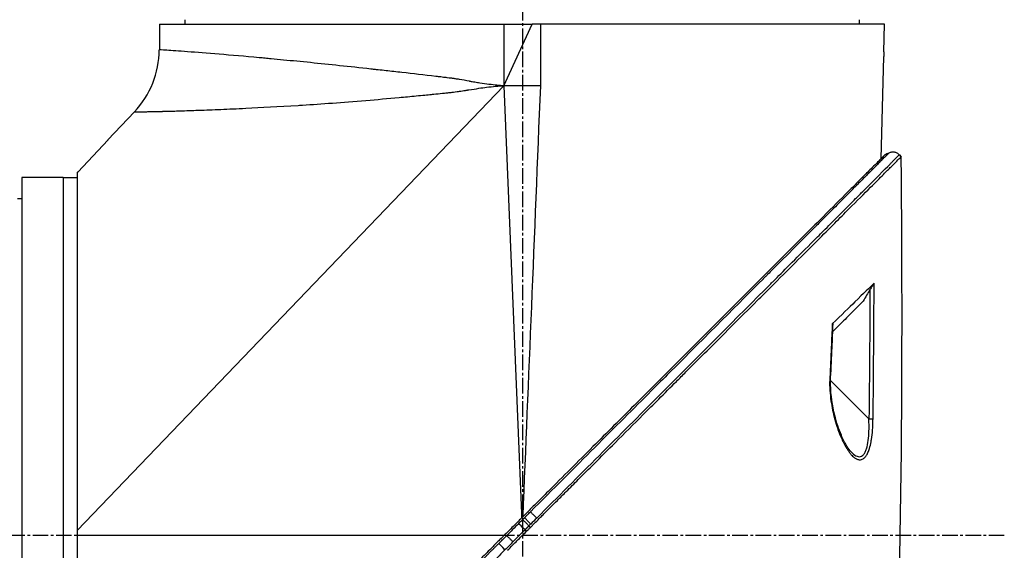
# Model space of a CAD drawing. Header units: millimetres. Extents: x 0 to 4378, y 0 to 2397.
# Tile 112 of 256: x 298 to 405, y 1757 to 1815. Entities that reach past the tile are written whole.
import ezdxf

# ---------------------------------------------------------------- set-up
doc = ezdxf.new("R2010")
doc.units = ezdxf.units.MM
doc.header["$LTSCALE"] = 0.2
doc.linetypes.add('CENTER2', pattern=[1.125, 0.75, -0.125, 0.125, -0.125])
doc.layers.add('02_Center Line', color=1, linetype='CENTER2')

# ---------------------------------------------------------------- blocks, each defined once
blk = doc.blocks.new('A$Ca70e54de')
for p, q in [((71.18, 1314.2), (71.16, 1311.42)), ((71.18, 1314.2), (108.7, 1314.2)), ((73.99, 1314.2), (73.98, 1314.7)), ((108.7, 1314.2), (111.78, 1314.2)), ((108.7, 1314.2), (108.7, 1307.5)), ((108.7, 1307.5), (111.78, 1314.2)), ((112.7, 1314.2), (111.78, 1314.2)), ((150.15, 1314.2), (112.7, 1314.2)), ((112.7, 1307.5), (112.7, 1314.2)), ((147.41, 1314.2), (147.42, 1314.7)), ((150.07, 1311.2), (150.15, 1314.2)), ((149.77, 1299.55), (150.06, 1310.7)), ((62.2, 1259.02), (108.7, 1307.5)), ((108.7, 1307.5), (110.6, 1260.88)), ((112.7, 1307.5), (108.7, 1307.5)), ((68.44, 1304.65), (65.56, 1301.6)), ((62.27, 1298.1), (65.57, 1301.6)), ((65.56, 1301.6), (65.57, 1301.6)), ((151.97, 1299.77), (151.77, 1299.98)), ((151.77, 1299.98), (151.97, 1299.77)), ((150.18, 1299.73), (150.18, 1299.73)), ((62.2, 1298.03), (62.2, 1259.02)), ((149.73, 1297.93), (149.73, 1297.93)), ((56.2, 1297.5), (56.2, 1219.5)), ((60.7, 1297.5), (56.2, 1297.5)), ((60.7, 1297.5), (60.7, 1219.5)), ((60.7, 1297.5), (62.2, 1297.5)), ((60.7, 1297.5), (60.7, 1219.5)), ((55.7, 1295.21), (56.2, 1295.22)), ((146.99, 1283.19), (146.99, 1283.19)), ((148.45, 1271.19), (144.27, 1275.37)), ((111.34, 1274.18), (111.34, 1274.18)), ((148.89, 1270.8), (148.89, 1270.8)), ((111.14, 1269.4), (111.14, 1269.4)), ((111.05, 1267.07), (111.05, 1267.07)), ((111.07, 1267.57), (111.07, 1267.57)), ((146.54, 1267.57), (146.54, 1267.57)), ((147.55, 1266.75), (147.55, 1266.75)), ((110.6, 1260.88), (110.62, 1260.4)), ((111.15, 1258.95), (110.99, 1259.11)), ((111.42, 1259.54), (111.58, 1259.38)), ((62.2, 1259.02), (62.2, 1258.5)), ((62.2, 1258.5), (62.2, 1219.5)), ((108.72, 1258.5), (62.2, 1258.5)), ((62.2, 1258.5), (62.2, 1219.5))]:
    blk.add_line(p, q)
blk.add_arc((61.16, 1311.51), 10, 316.7002, 359.5)
at = {"extrusion": (0, 0, -1)}
for centre, major_axis, ratio, start_param, end_param in [((62.26, 1298.11), (-0.645, -0.685), 0.008693, 4.712313, 4.818503), ((62.26, 1298.11), (0.645, 0.685), 0.008695, 1.57072, 1.676912), ((-785.76, 1322.87), (-811.25, -457.18), 0.999757, 3.699285, 3.702015), ((-766.21, 1321.94), (-796.39, -443.67), 0.999758, 3.69711, 3.700721), ((143.94, 1279.01), (0.499, -0.023), 0.017622, 5.662599, 6.283185), ((143.78, 1275.72), (0.499, -0.025), 0.017552, 5.653897, 6.283186), ((111.51, 1259.64), (-58.38, -58.45), 0.000062, 4.699422, 4.710548), ((110.99, 1259.11), (-0.707, 0.707), 0.000023, 4.712389, 6.027061), ((108.82, 1256.95), (-0.707, 0.708), 0.013293, 4.712381, 6.026413)]:
    blk.add_ellipse(centre, major_axis=major_axis, ratio=ratio, start_param=start_param, end_param=end_param, dxfattribs=at)
for points, knots in [([(108.7, 1307.5), (108.23, 1307.52), (107.68, 1307.57), (106.75, 1307.69), (106.42, 1307.74), (105.89, 1307.82), (105.62, 1307.86), (105.29, 1307.92), (105.13, 1307.95), (105.04, 1307.97), (105.01, 1307.97), (104.98, 1307.98), (104.97, 1307.98), (104.53, 1308.06), (104.16, 1308.13), (103.7, 1308.21), (103.56, 1308.23), (103.37, 1308.26), (103.29, 1308.27), (103.19, 1308.29), (103.15, 1308.29), (103.13, 1308.3), (103.12, 1308.3), (103.11, 1308.3), (103.11, 1308.3), (103.03, 1308.31), (102.83, 1308.33), (102.37, 1308.39), (102.19, 1308.41), (101.87, 1308.45), (101.76, 1308.46), (101.59, 1308.48), (101.49, 1308.49), (101.38, 1308.5), (101.32, 1308.51), (101.29, 1308.51), (101.28, 1308.52), (101.27, 1308.52), (100, 1308.67), (98.77, 1308.81), (97, 1309.01), (96.42, 1309.07), (95.57, 1309.17), (95.15, 1309.21), (94.66, 1309.27), (94.42, 1309.29), (94.3, 1309.31), (94.25, 1309.31), (94.22, 1309.32), (94.2, 1309.32), (91.86, 1309.58), (89.66, 1309.81), (86.61, 1310.12), (85.63, 1310.21), (84.23, 1310.35), (83.78, 1310.39), (83.11, 1310.45), (82.78, 1310.48), (82.41, 1310.52), (82.22, 1310.54), (82.13, 1310.54), (82.09, 1310.55), (82.06, 1310.55), (82.05, 1310.55), (80.47, 1310.7), (79, 1310.82), (76.37, 1311.04), (75.21, 1311.13), (73.27, 1311.28), (72.5, 1311.33), (71.44, 1311.4), (71.16, 1311.42), (71.16, 1311.42)], [0, 0, 0, 0, 0.03125, 0.03125, 0.046875, 0.046875, 0.054688, 0.058594, 0.060547, 0.061523, 0.062012, 0.062012, 0.0625, 0.0625, 0.078125, 0.078125, 0.085938, 0.085938, 0.089844, 0.091797, 0.092773, 0.093262, 0.093506, 0.093506, 0.09375, 0.09375, 0.109375, 0.109375, 0.117188, 0.117188, 0.121094, 0.121094, 0.123047, 0.124023, 0.124512, 0.124878, 0.124878, 0.125, 0.125, 0.1875, 0.1875, 0.21875, 0.21875, 0.234375, 0.242188, 0.246094, 0.248047, 0.249023, 0.249023, 0.25, 0.25, 0.375, 0.375, 0.4375, 0.4375, 0.46875, 0.46875, 0.484375, 0.492188, 0.496094, 0.498047, 0.499023, 0.499023, 0.5, 0.5, 0.625, 0.625, 0.75, 0.75, 0.875, 0.875, 1, 1, 1, 1]), ([(150.07, 1311.2), (150.07, 1311.15), (150.07, 1311.1), (150.06, 1310.99), (150.06, 1310.94), (150.06, 1310.85), (150.06, 1310.81), (150.06, 1310.75), (150.06, 1310.72), (150.06, 1310.71), (150.06, 1310.7), (150.06, 1310.7), (150.06, 1310.7), (150.06, 1310.7), (150.06, 1310.7), (150.06, 1310.7), (150.06, 1310.7), (150.06, 1310.7)], [-0.15745551, -0.15745551, -0.15745551, -0.15745551, -0.14166117, -0.14166117, -0.12412913, -0.12412913, -0.1081014, -0.1081014, -0.0880942, -0.0880942, -0.08251292, -0.08251292, -0.08028474, -0.08028474, -0.07872837, -0.07872837, -0.07872826, -0.07872826, -0.07872826, -0.07872826]), ([(68.44, 1304.65), (68.44, 1304.65), (68.49, 1304.65), (68.62, 1304.65), (68.69, 1304.65), (68.77, 1304.66), (68.87, 1304.66), (68.92, 1304.66), (68.98, 1304.66), (69.04, 1304.66), (69.07, 1304.66), (69.1, 1304.66), (69.13, 1304.66), (69.15, 1304.66), (69.17, 1304.66), (69.19, 1304.66), (69.19, 1304.66), (69.2, 1304.66), (69.21, 1304.66), (69.22, 1304.66), (69.22, 1304.66), (69.23, 1304.66), (69.23, 1304.66), (69.23, 1304.66), (69.23, 1304.66), (69.23, 1304.66), (69.24, 1304.66), (69.24, 1304.66), (69.36, 1304.67), (69.49, 1304.67), (69.66, 1304.67), (69.74, 1304.67), (69.83, 1304.68), (69.92, 1304.68), (69.97, 1304.68), (70.02, 1304.68), (70.07, 1304.68), (70.1, 1304.68), (70.13, 1304.68), (70.15, 1304.68), (70.17, 1304.68), (70.18, 1304.68), (70.19, 1304.68), (70.2, 1304.68), (70.21, 1304.68), (70.22, 1304.68), (70.22, 1304.68), (70.23, 1304.68), (70.23, 1304.68), (70.23, 1304.68), (70.24, 1304.68), (70.24, 1304.68), (70.38, 1304.69), (70.55, 1304.69), (70.78, 1304.7), (70.89, 1304.7), (71.02, 1304.7), (71.16, 1304.71), (71.23, 1304.71), (71.3, 1304.71), (71.38, 1304.71), (71.41, 1304.71), (71.45, 1304.71), (71.49, 1304.71), (71.51, 1304.72), (71.53, 1304.72), (71.55, 1304.72), (71.57, 1304.72), (71.58, 1304.72), (71.59, 1304.72), (71.6, 1304.72), (71.61, 1304.72), (71.62, 1304.72), (71.98, 1304.73), (72.33, 1304.74), (72.63, 1304.74), (72.92, 1304.75), (73.17, 1304.76), (73.36, 1304.77), (73.36, 1304.77), (73.36, 1304.77), (73.37, 1304.77), (73.37, 1304.77), (73.39, 1304.77), (73.4, 1304.77), (73.73, 1304.78), (74.06, 1304.79), (74.4, 1304.8), (74.73, 1304.81), (75.07, 1304.82), (75.4, 1304.83), (75.42, 1304.83), (75.44, 1304.83), (75.47, 1304.83), (76.21, 1304.86), (77.01, 1304.89), (77.87, 1304.93), (78.72, 1304.96), (79.62, 1305), (80.58, 1305.05), (80.59, 1305.05), (80.59, 1305.05), (80.6, 1305.05), (82.24, 1305.13), (84.13, 1305.23), (86.3, 1305.36), (86.45, 1305.37), (86.61, 1305.38), (86.77, 1305.39), (88.81, 1305.53), (91.1, 1305.69), (93.64, 1305.9), (93.65, 1305.91), (93.66, 1305.91), (93.67, 1305.91), (94.84, 1306), (96.05, 1306.11), (97.28, 1306.22), (97.89, 1306.28), (98.52, 1306.34), (99.14, 1306.4), (99.46, 1306.43), (99.78, 1306.46), (100.09, 1306.49), (100.33, 1306.51), (100.57, 1306.54), (100.81, 1306.56), (100.89, 1306.57), (100.97, 1306.58), (101.05, 1306.58), (101.36, 1306.61), (101.68, 1306.65), (101.99, 1306.68), (102.15, 1306.69), (102.31, 1306.71), (102.47, 1306.73), (102.55, 1306.73), (102.63, 1306.74), (102.71, 1306.75), (102.75, 1306.76), (102.79, 1306.76), (102.83, 1306.76), (102.86, 1306.77), (102.9, 1306.77), (102.94, 1306.78), (102.96, 1306.78), (102.96, 1306.78), (102.96, 1306.78), (103.09, 1306.79), (103.3, 1306.82), (103.61, 1306.86), (103.77, 1306.89), (103.96, 1306.91), (104.17, 1306.95), (104.27, 1306.96), (104.38, 1306.98), (104.5, 1307), (104.56, 1307.01), (104.62, 1307.01), (104.69, 1307.02), (104.72, 1307.03), (104.75, 1307.03), (104.78, 1307.04), (104.8, 1307.04), (104.81, 1307.04), (104.83, 1307.05), (104.84, 1307.05), (104.84, 1307.05), (104.85, 1307.05), (104.86, 1307.05), (104.87, 1307.05), (104.88, 1307.05), (105.28, 1307.12), (105.64, 1307.17), (105.96, 1307.22), (106.28, 1307.27), (106.56, 1307.31), (106.8, 1307.34), (106.8, 1307.34), (106.8, 1307.34), (106.81, 1307.34), (107.15, 1307.38), (107.48, 1307.42), (107.79, 1307.44), (108.11, 1307.47), (108.41, 1307.49), (108.7, 1307.5)], [0, 0, 0, 0, 0.0625, 0.0625, 0.0625, 0.09375, 0.09375, 0.09375, 0.109375, 0.109375, 0.109375, 0.117187, 0.117187, 0.117187, 0.121094, 0.121094, 0.121094, 0.123047, 0.123047, 0.123047, 0.124023, 0.124023, 0.124023, 0.124512, 0.124512, 0.124512, 0.125, 0.125, 0.125, 0.15625, 0.15625, 0.15625, 0.171875, 0.171875, 0.171875, 0.179687, 0.179687, 0.179687, 0.183594, 0.183594, 0.183594, 0.185547, 0.185547, 0.185547, 0.186523, 0.186523, 0.186523, 0.187256, 0.187256, 0.187256, 0.1875, 0.1875, 0.1875, 0.21875, 0.21875, 0.21875, 0.234375, 0.234375, 0.234375, 0.242187, 0.242187, 0.242187, 0.246094, 0.246094, 0.246094, 0.248047, 0.248047, 0.248047, 0.249023, 0.249023, 0.249023, 0.25, 0.25, 0.25, 0.28125, 0.28125, 0.28125, 0.312012, 0.312012, 0.312012, 0.312378, 0.312378, 0.312378, 0.313476, 0.313476, 0.313476, 0.34375, 0.34375, 0.34375, 0.373047, 0.373047, 0.373047, 0.375, 0.375, 0.375, 0.4375, 0.4375, 0.4375, 0.499512, 0.499512, 0.499512, 0.5, 0.5, 0.5, 0.625, 0.625, 0.625, 0.633846, 0.633846, 0.633846, 0.749512, 0.749512, 0.749512, 0.75, 0.75, 0.75, 0.8125, 0.8125, 0.8125, 0.84375, 0.84375, 0.84375, 0.859375, 0.859375, 0.859375, 0.871094, 0.871094, 0.871094, 0.875, 0.875, 0.875, 0.890625, 0.890625, 0.890625, 0.898438, 0.898438, 0.898438, 0.902344, 0.902344, 0.902344, 0.904297, 0.904297, 0.904297, 0.906128, 0.906128, 0.906128, 0.907048, 0.907048, 0.907048, 0.921875, 0.921875, 0.921875, 0.929688, 0.929688, 0.929688, 0.933594, 0.933594, 0.933594, 0.935547, 0.935547, 0.935547, 0.936523, 0.936523, 0.936523, 0.937012, 0.937012, 0.937012, 0.937256, 0.937256, 0.937256, 0.9375, 0.9375, 0.9375, 0.953125, 0.953125, 0.953125, 0.968506, 0.968506, 0.968506, 0.96875, 0.96875, 0.96875, 0.984375, 0.984375, 0.984375, 1, 1, 1, 1]), ([(150.18, 1299.96), (150.18, 1299.96), (150.15, 1299.93), (150.03, 1299.81), (149.95, 1299.73), (149.59, 1299.37), (149.25, 1299.03), (148.5, 1298.28), (148.15, 1297.93), (147.55, 1297.33), (147.32, 1297.1), (146.8, 1296.58), (146.5, 1296.28), (145.37, 1295.15), (144.45, 1294.23), (142.88, 1292.66), (142.28, 1292.06), (138.17, 1287.95), (133.78, 1283.56), (128.15, 1277.93), (127.55, 1277.33), (125.6, 1275.38), (124.25, 1274.03), (121.4, 1271.18), (119.9, 1269.68), (116.77, 1266.55), (115.14, 1264.92), (113.08, 1262.86), (112.66, 1262.44), (111.93, 1261.71), (111.63, 1261.41), (111.12, 1260.9), (110.87, 1260.65), (110.52, 1260.3), (110.5, 1260.28), (110.08, 1259.86), (109.89, 1259.67), (109.52, 1259.3), (109.34, 1259.12), (109.01, 1258.79), (108.88, 1258.66), (108.64, 1258.42), (108.55, 1258.33), (108.35, 1258.13), (108.25, 1258.03), (107.86, 1257.64), (107.57, 1257.35), (106.89, 1256.67), (106.48, 1256.26), (104.42, 1254.2), (102.79, 1252.57), (99.65, 1249.43), (98.15, 1247.93), (93.92, 1243.7), (91.23, 1241.01), (88.09, 1237.87), (87.54, 1237.32), (85.95, 1235.73), (84.92, 1234.7), (82.06, 1231.84), (80.28, 1230.06), (77.96, 1227.74), (77.31, 1227.09), (76.14, 1225.92), (75.61, 1225.39), (74.66, 1224.44), (74.24, 1224.02), (73.13, 1222.91), (72.49, 1222.27), (71.5, 1221.28), (71.12, 1220.9), (70.66, 1220.44), (70.54, 1220.32), (70.24, 1220.02), (70.07, 1219.84), (69.69, 1219.47), (69.52, 1219.3), (69.35, 1219.13), (69.31, 1219.09), (69.27, 1219.05), (69.26, 1219.04), (69.25, 1219.02), (69.24, 1219.02), (69.24, 1219.02), (69.24, 1219.02), (69.24, 1219.02), (69.24, 1219.02), (69.24, 1219.02), (69.24, 1219.02), (69.24, 1219.02)], [0, 0, 0, 0, 0.264332, 0.264332, 0.528758, 0.528758, 1.056139, 1.056139, 1.406505, 1.406505, 1.606603, 1.606603, 1.835356, 1.835356, 2.445847, 2.445847, 2.794554, 2.794554, 4.769924, 4.769924, 5.00797, 5.00797, 5.526041, 5.526041, 6.089229, 6.089229, 6.695329, 6.695329, 6.850985, 6.850985, 6.965758, 6.965758, 7.072004, 7.072004, 7.117238, 7.117238, 7.152898, 7.152898, 7.188974, 7.188974, 7.2161, 7.2161, 7.234487, 7.234487, 7.254339, 7.254339, 7.310164, 7.310164, 7.395171, 7.395171, 7.733586, 7.733586, 8.048233, 8.048233, 8.627304, 8.627304, 8.751092, 8.751092, 8.989797, 8.989797, 9.432477, 9.432477, 9.613385, 9.613385, 9.771568, 9.771568, 9.909899, 9.909899, 10.152258, 10.152258, 10.334616, 10.334616, 10.403043, 10.403043, 10.523121, 10.523121, 10.703617, 10.703617, 10.793786, 10.793786, 10.838901, 10.838901, 10.861447, 10.861447, 10.872715, 10.872715, 10.878346, 10.878346, 10.883825, 10.883825, 10.883825, 10.883825]), ([(150.63, 1300.17), (150.63, 1300.17), (150.56, 1300.11), (150.4, 1299.95), (150.4, 1299.94), (150.39, 1299.94), (150.39, 1299.93), (150.3, 1299.85), (150.19, 1299.74), (150.05, 1299.6), (149.99, 1299.53), (149.91, 1299.46), (149.83, 1299.37), (149.79, 1299.33), (149.74, 1299.29), (149.7, 1299.24), (149.68, 1299.22), (149.66, 1299.2), (149.63, 1299.18), (149.63, 1299.18), (149.63, 1299.18), (149.63, 1299.17), (149.61, 1299.15), (149.57, 1299.12), (149.56, 1299.1), (149.34, 1298.88), (149.03, 1298.57), (148.56, 1298.1), (148.32, 1297.86), (148.04, 1297.58), (147.72, 1297.26), (147.56, 1297.09), (147.38, 1296.92), (147.19, 1296.73), (147.1, 1296.64), (147, 1296.54), (146.9, 1296.44), (146.85, 1296.39), (146.8, 1296.34), (146.75, 1296.29), (146.73, 1296.26), (146.71, 1296.24), (146.69, 1296.22), (146.68, 1296.22), (146.68, 1296.21), (146.67, 1296.21), (146.64, 1296.18), (146.6, 1296.13), (146.59, 1296.13), (146.45, 1295.98), (146.07, 1295.6), (145.38, 1294.91), (145.03, 1294.56), (144.6, 1294.13), (144.08, 1293.61), (143.82, 1293.35), (143.54, 1293.07), (143.23, 1292.76), (143.07, 1292.6), (142.91, 1292.44), (142.75, 1292.27), (142.66, 1292.19), (142.58, 1292.1), (142.49, 1292.02), (142.45, 1291.97), (142.4, 1291.93), (142.36, 1291.88), (142.34, 1291.87), (142.32, 1291.85), (142.31, 1291.83), (142.3, 1291.83), (142.3, 1291.82), (142.29, 1291.82), (142.26, 1291.79), (142.23, 1291.75), (142.22, 1291.75), (141.53, 1291.06), (140.18, 1289.7), (137.94, 1287.46), (137.78, 1287.29), (137.61, 1287.13), (137.44, 1286.96), (137.36, 1286.87), (137.27, 1286.79), (137.18, 1286.7), (137.14, 1286.66), (137.1, 1286.61), (137.05, 1286.57), (137.03, 1286.55), (137.01, 1286.52), (136.98, 1286.5), (136.95, 1286.47), (136.93, 1286.45), (136.92, 1286.44), (134.34, 1283.85), (130.97, 1280.47), (126.73, 1276.24), (126.09, 1275.59), (125.43, 1274.93), (124.75, 1274.25), (120.94, 1270.44), (116.52, 1266.02), (111.58, 1261.07)], [0, 0, 0, 0, 0.06075, 0.06075, 0.06075, 0.0625, 0.0625, 0.0625, 0.09375, 0.09375, 0.09375, 0.109375, 0.109375, 0.109375, 0.117188, 0.117188, 0.117188, 0.120939, 0.120939, 0.120939, 0.121094, 0.121094, 0.121094, 0.125, 0.125, 0.125, 0.1875, 0.1875, 0.1875, 0.21875, 0.21875, 0.21875, 0.234375, 0.234375, 0.234375, 0.242188, 0.242188, 0.242188, 0.246094, 0.246094, 0.246094, 0.247666, 0.247666, 0.247666, 0.248047, 0.248047, 0.248047, 0.25, 0.25, 0.25, 0.3125, 0.3125, 0.3125, 0.34375, 0.34375, 0.34375, 0.359375, 0.359375, 0.359375, 0.367187, 0.367187, 0.367187, 0.371094, 0.371094, 0.371094, 0.373047, 0.373047, 0.373047, 0.373765, 0.373765, 0.373765, 0.374023, 0.374023, 0.374023, 0.37516, 0.37516, 0.37516, 0.484375, 0.484375, 0.484375, 0.492187, 0.492187, 0.492187, 0.496094, 0.496094, 0.496094, 0.498047, 0.498047, 0.498047, 0.498931, 0.498931, 0.498931, 0.5, 0.5, 0.5, 0.75, 0.75, 0.75, 0.788006, 0.788006, 0.788006, 1, 1, 1, 1]), ([(112.27, 1260.39), (116.86, 1264.99), (121.34, 1269.47), (125.56, 1273.7), (129.95, 1278.1), (134.09, 1282.24), (137.76, 1285.92), (137.81, 1285.98), (137.89, 1286.05), (137.92, 1286.09), (137.97, 1286.13), (138, 1286.17), (138.04, 1286.2), (139.06, 1287.23), (140.47, 1288.64), (142.13, 1290.3), (142.51, 1290.69), (142.91, 1291.09), (143.32, 1291.5), (143.82, 1292), (144.34, 1292.52), (144.86, 1293.05), (145.34, 1293.52), (145.82, 1294), (146.29, 1294.48), (146.53, 1294.72), (146.77, 1294.96), (147, 1295.2), (147.12, 1295.31), (147.24, 1295.43), (147.36, 1295.55), (147.47, 1295.67), (147.6, 1295.79), (147.7, 1295.9), (147.72, 1295.92), (147.74, 1295.93), (147.76, 1295.95), (149.18, 1297.38), (150.14, 1298.35), (150.75, 1298.96), (150.84, 1299.05), (150.92, 1299.13), (150.99, 1299.2), (151.24, 1299.45), (151.41, 1299.63), (151.53, 1299.75), (151.71, 1299.92), (151.75, 1299.97), (151.76, 1299.98)], [0, 0, 0, 0, 0.243156, 0.243156, 0.243156, 0.496094, 0.496094, 0.496094, 0.49988, 0.49988, 0.49988, 0.504451, 0.504451, 0.504451, 0.625, 0.625, 0.625, 0.652935, 0.652935, 0.652935, 0.6875, 0.6875, 0.6875, 0.71875, 0.71875, 0.71875, 0.734375, 0.734375, 0.734375, 0.742187, 0.742187, 0.742187, 0.75, 0.75, 0.75, 0.751384, 0.751384, 0.751384, 0.859711, 0.859711, 0.859711, 0.875, 0.875, 0.875, 0.92633, 0.92633, 0.92633, 1, 1, 1, 1]), ([(151.76, 1299.98), (151.73, 1300.01), (151.69, 1300.04), (151.65, 1300.07), (151.61, 1300.1), (151.57, 1300.13), (151.52, 1300.15), (151.48, 1300.18), (151.43, 1300.2), (151.38, 1300.22), (151.33, 1300.23), (151.28, 1300.25), (151.23, 1300.26), (151.18, 1300.27), (151.12, 1300.27), (151.07, 1300.27), (151.02, 1300.27), (150.97, 1300.27), (150.91, 1300.26), (150.86, 1300.25), (150.81, 1300.24), (150.77, 1300.23), (150.72, 1300.21), (150.67, 1300.19), (150.63, 1300.17)], [0.00001, 0.00001, 0.00001, 0.00001, 0.125, 0.125, 0.125, 0.25, 0.25, 0.25, 0.375, 0.375, 0.375, 0.5, 0.5, 0.5, 0.625, 0.625, 0.625, 0.75, 0.75, 0.75, 0.875, 0.875, 0.875, 1, 1, 1, 1]), ([(111.58, 1259.38), (111.63, 1259.43), (111.67, 1259.47), (111.77, 1259.57), (111.81, 1259.61), (111.95, 1259.75), (112.04, 1259.84), (112.32, 1260.11), (112.5, 1260.3), (112.8, 1260.6), (112.93, 1260.72), (113.54, 1261.34), (114.02, 1261.82), (114.84, 1262.64), (115.16, 1262.96), (115.92, 1263.72), (116.35, 1264.15), (117.36, 1265.16), (117.94, 1265.74), (119.28, 1267.08), (120.04, 1267.84), (121.82, 1269.62), (122.83, 1270.63), (124.41, 1272.21), (124.98, 1272.78), (126.2, 1274), (126.85, 1274.65), (127.83, 1275.63), (128.18, 1275.97), (129.29, 1277.09), (130.07, 1277.87), (131.71, 1279.5), (132.57, 1280.37), (134.39, 1282.19), (135.35, 1283.15), (136.79, 1284.59), (137.28, 1285.08), (138.69, 1286.49), (139.59, 1287.38), (141.27, 1289.07), (142.05, 1289.85), (143.48, 1291.28), (144.12, 1291.92), (145.27, 1293.07), (145.79, 1293.59), (147.14, 1294.94), (147.93, 1295.73), (149.16, 1296.96), (149.63, 1297.43), (150.36, 1298.16), (150.63, 1298.43), (151.05, 1298.85), (151.21, 1299.01), (151.55, 1299.35), (151.71, 1299.51), (151.87, 1299.67), (151.91, 1299.71), (151.95, 1299.75), (151.96, 1299.76), (151.97, 1299.77), (151.97, 1299.77), (151.97, 1299.77), (151.97, 1299.77), (151.97, 1299.77), (151.97, 1299.77), (151.97, 1299.77), (151.97, 1299.77), (151.97, 1299.77)], [-7.729592, -7.729592, -7.729592, -7.729592, -7.71044, -7.71044, -7.69072, -7.69072, -7.65201, -7.65201, -7.574312, -7.574312, -7.522506, -7.522506, -7.315221, -7.315221, -7.177151, -7.177151, -6.993063, -6.993063, -6.7477, -6.7477, -6.420577, -6.420577, -5.984557, -5.984557, -5.735856, -5.735856, -5.451942, -5.451942, -5.300422, -5.300422, -4.9539, -4.9539, -4.557704, -4.557704, -4.105179, -4.105179, -3.863816, -3.863816, -3.40942, -3.40942, -2.98401, -2.98401, -2.611687, -2.611687, -2.28576, -2.28576, -1.715015, -1.715015, -1.28633, -1.28633, -0.964845, -0.964845, -0.723574, -0.723574, -0.36177, -0.36177, -0.180858, -0.180858, -0.090444, -0.090444, -0.045229, -0.045229, -0.022617, -0.022617, -0.011309, -0.011309, -0.000001, -0.000001, -0.000001, -0.000001]), ([(149.01, 1285.98), (148.55, 1285.54), (147.86, 1284.86), (146.31, 1283.35), (145.47, 1282.54), (144.46, 1281.54)], [0.0000029, 0.0000029, 0.0000029, 0.0000029, 0.3832328, 0.3832328, 0.6375563, 0.6375563, 0.6375563, 0.6375563]), ([(149.01, 1285.98), (149, 1285.97), (148.99, 1285.95), (148.96, 1285.91), (148.94, 1285.89), (148.89, 1285.81), (148.84, 1285.75), (148.72, 1285.56), (148.64, 1285.42), (148.56, 1285.29)], [0, 0, 0, 0, 0.00895126, 0.00895126, 0.01944765, 0.01944765, 0.04220813, 0.04220813, 0.0762287, 0.0762287, 0.0762287, 0.0762287]), ([(148.56, 1285.29), (148.44, 1285.08), (148.32, 1284.87), (148.08, 1284.46), (147.96, 1284.25), (147.84, 1284.04)], [-0.1435857, -0.1435857, -0.1435857, -0.1435857, -0.0718018, -0.0718018, -0.0000074, -0.0000074, -0.0000074, -0.0000074]), ([(147.84, 1284.04), (147.53, 1283.74), (147.22, 1283.43), (146.89, 1283.09), (146.51, 1282.71), (146.11, 1282.31), (145.69, 1281.89), (145.68, 1281.88), (145.67, 1281.87), (145.66, 1281.86), (145.29, 1281.49), (144.91, 1281.11), (144.52, 1280.72)], [0.0000092, 0.0000092, 0.0000092, 0.0000092, 0.2496691, 0.2496691, 0.2496691, 0.5366951, 0.5366951, 0.5366951, 0.5448948, 0.5448948, 0.5448948, 0.7978621, 0.7978621, 0.7978621, 0.7978621]), ([(144.55, 1281.55), (144.55, 1281.56), (144.55, 1281.57), (144.54, 1281.58), (144.53, 1281.58), (144.51, 1281.58), (144.5, 1281.57), (144.49, 1281.56), (144.47, 1281.55), (144.46, 1281.54)], [0.12759185, 0.12759185, 0.12759185, 0.12759185, 0.14159583, 0.14159583, 0.15768994, 0.15768994, 0.1672569, 0.1672569, 0.17680899, 0.17680899, 0.17680899, 0.17680899]), ([(144.19, 1275.71), (144.17, 1275.34), (144.17, 1274.96), (144.18, 1274.58), (144.2, 1274.2), (144.24, 1273.82), (144.28, 1273.47), (144.28, 1273.46), (144.28, 1273.45), (144.28, 1273.43), (144.33, 1273.09), (144.38, 1272.74), (144.45, 1272.4), (144.51, 1272.06), (144.58, 1271.74), (144.66, 1271.43), (144.67, 1271.41), (144.67, 1271.39), (144.68, 1271.37), (144.77, 1271.03), (144.86, 1270.7), (144.96, 1270.39), (145.04, 1270.15), (145.12, 1269.92), (145.21, 1269.69), (145.24, 1269.61), (145.27, 1269.53), (145.3, 1269.46), (145.38, 1269.26), (145.47, 1269.06), (145.55, 1268.88), (145.67, 1268.64), (145.77, 1268.43), (145.91, 1268.2), (145.98, 1268.07), (146.05, 1267.96), (146.12, 1267.85), (146.18, 1267.76), (146.24, 1267.67), (146.31, 1267.57), (146.38, 1267.47), (146.46, 1267.38), (146.53, 1267.3), (146.56, 1267.27), (146.58, 1267.25), (146.6, 1267.23), (146.65, 1267.18), (146.7, 1267.13), (146.76, 1267.07), (146.84, 1267), (146.93, 1266.93), (147.01, 1266.88), (147.05, 1266.86), (147.08, 1266.85), (147.11, 1266.83), (147.16, 1266.81), (147.21, 1266.79), (147.26, 1266.77), (147.3, 1266.76), (147.34, 1266.76), (147.38, 1266.75), (147.48, 1266.74), (147.56, 1266.75), (147.65, 1266.77), (147.7, 1266.79), (147.76, 1266.82), (147.82, 1266.85), (147.85, 1266.87), (147.88, 1266.89), (147.91, 1266.91), (147.99, 1266.98), (148.06, 1267.06), (148.14, 1267.16), (148.21, 1267.27), (148.28, 1267.39), (148.34, 1267.52), (148.34, 1267.53), (148.34, 1267.54), (148.35, 1267.55), (148.4, 1267.67), (148.45, 1267.81), (148.5, 1267.96), (148.58, 1268.2), (148.64, 1268.47), (148.68, 1268.71), (148.7, 1268.79), (148.71, 1268.88), (148.73, 1268.97), (148.78, 1269.29), (148.82, 1269.65), (148.85, 1269.97), (148.85, 1270), (148.85, 1270.03), (148.85, 1270.06), (148.86, 1270.16), (148.87, 1270.25), (148.87, 1270.34), (148.87, 1270.43), (148.88, 1270.51), (148.88, 1270.59), (148.88, 1270.6), (148.88, 1270.61), (148.88, 1270.62), (148.89, 1270.8), (148.89, 1270.97), (148.9, 1271.19)], [0, 0, 0, 0, 0.06061, 0.06061, 0.06061, 0.122541, 0.122541, 0.122541, 0.125, 0.125, 0.125, 0.18804, 0.18804, 0.18804, 0.25, 0.25, 0.25, 0.254168, 0.254168, 0.254168, 0.323919, 0.323919, 0.323919, 0.375, 0.375, 0.375, 0.39207, 0.39207, 0.39207, 0.4375, 0.4375, 0.4375, 0.5, 0.5, 0.5, 0.533908, 0.533908, 0.533908, 0.5625, 0.5625, 0.5625, 0.59375, 0.59375, 0.59375, 0.602455, 0.602455, 0.602455, 0.625, 0.625, 0.625, 0.65625, 0.65625, 0.65625, 0.669312, 0.669312, 0.669312, 0.6875, 0.6875, 0.6875, 0.700546, 0.700546, 0.700546, 0.731289, 0.731289, 0.731289, 0.75, 0.75, 0.75, 0.759109, 0.759109, 0.759109, 0.785061, 0.785061, 0.785061, 0.81088, 0.81088, 0.81088, 0.8125, 0.8125, 0.8125, 0.835978, 0.835978, 0.835978, 0.875, 0.875, 0.875, 0.888263, 0.888263, 0.888263, 0.9375, 0.9375, 0.9375, 0.942362, 0.942362, 0.942362, 0.956225, 0.956225, 0.956225, 0.96875, 0.96875, 0.96875, 0.970886, 0.970886, 0.970886, 1, 1, 1, 1]), ([(146.54, 1267.57), (146.38, 1267.75), (146.2, 1267.98), (145.83, 1268.59), (145.63, 1268.99), (145.17, 1270.08), (144.93, 1270.81), (144.47, 1272.63), (144.29, 1273.79), (144.27, 1275.2), (144.27, 1275.45), (144.28, 1275.7)], [0, 0, 0, 0, 0.1280722, 0.1280722, 0.2960747, 0.2960747, 0.5550044, 0.5550044, 0.9049489, 0.9049489, 0.9799785, 0.9799785, 0.9799785, 0.9799785]), ([(146.54, 1267.57), (146.7, 1267.4), (146.87, 1267.27), (147.03, 1267.18), (147.12, 1267.14), (147.2, 1267.1), (147.29, 1267.09), (147.37, 1267.07), (147.45, 1267.08), (147.53, 1267.1), (147.61, 1267.12), (147.69, 1267.15), (147.76, 1267.21), (147.83, 1267.27), (147.9, 1267.34), (147.96, 1267.44), (148.02, 1267.53), (148.08, 1267.64), (148.13, 1267.76), (148.18, 1267.88), (148.22, 1268.02), (148.26, 1268.16), (148.33, 1268.45), (148.38, 1268.76), (148.41, 1269.1), (148.44, 1269.43), (148.46, 1269.78), (148.46, 1270.12), (148.46, 1270.21), (148.46, 1270.3), (148.46, 1270.39), (148.46, 1270.47), (148.46, 1270.56), (148.46, 1270.64)], [0.5829129, 0.5829129, 0.5829129, 0.5829129, 0.6456407, 0.6456407, 0.6456407, 0.6779228, 0.6779228, 0.6779228, 0.7102048, 0.7102048, 0.7102048, 0.7424869, 0.7424869, 0.7424869, 0.7747689, 0.7747689, 0.7747689, 0.8070509, 0.8070509, 0.8070509, 0.839333, 0.839333, 0.839333, 0.903897, 0.903897, 0.903897, 0.9684611, 0.9684611, 0.9684611, 0.9846021, 0.9846021, 0.9846021, 1, 1, 1, 1]), ([(110.3, 1259.79), (110.44, 1259.93), (110.58, 1260.07), (110.72, 1260.21), (110.73, 1260.22), (110.73, 1260.22), (110.74, 1260.23)], [0, 0, 0, 0, 0.96178, 0.96178, 0.96178, 1, 1, 1, 1]), ([(111.42, 1259.54), (111.39, 1259.58), (111.35, 1259.62), (111.31, 1259.65), (111.27, 1259.69), (111.24, 1259.73), (111.2, 1259.76), (111.16, 1259.8), (111.13, 1259.84), (111.09, 1259.87), (111.06, 1259.91), (111.02, 1259.94), (110.99, 1259.97), (110.96, 1260.01), (110.93, 1260.04), (110.9, 1260.06), (110.87, 1260.09), (110.85, 1260.11), (110.83, 1260.13), (110.81, 1260.16), (110.79, 1260.17), (110.77, 1260.19), (110.76, 1260.21), (110.75, 1260.22), (110.74, 1260.23)], [0, 0, 0, 0, 0.125, 0.125, 0.125, 0.25, 0.25, 0.25, 0.375, 0.375, 0.375, 0.5, 0.5, 0.5, 0.625, 0.625, 0.625, 0.75, 0.75, 0.75, 0.875, 0.875, 0.875, 1, 1, 1, 1]), ([(110.94, 1260.42), (111.01, 1260.5), (111.08, 1260.57), (111.15, 1260.64), (111.19, 1260.68), (111.22, 1260.71), (111.26, 1260.75), (111.36, 1260.85), (111.47, 1260.96), (111.58, 1261.07)], [0, 0, 0, 0, 0.33333, 0.33333, 0.33333, 0.5, 0.5, 0.5, 1, 1, 1, 1]), ([(111.62, 1259.74), (111.58, 1259.78), (111.55, 1259.81), (111.51, 1259.85), (111.47, 1259.89), (111.44, 1259.93), (111.4, 1259.96), (111.36, 1260), (111.32, 1260.04), (111.29, 1260.07), (111.25, 1260.11), (111.22, 1260.14), (111.19, 1260.17), (111.16, 1260.21), (111.13, 1260.23), (111.1, 1260.26), (111.07, 1260.29), (111.05, 1260.31), (111.03, 1260.33), (111.01, 1260.35), (110.99, 1260.37), (110.97, 1260.39), (110.96, 1260.4), (110.94, 1260.42), (110.94, 1260.42)], [0, 0, 0, 0, 0.125, 0.125, 0.125, 0.25, 0.25, 0.25, 0.375, 0.375, 0.375, 0.5, 0.5, 0.5, 0.625, 0.625, 0.625, 0.75, 0.75, 0.75, 0.875, 0.875, 0.875, 1, 1, 1, 1]), ([(111.58, 1261.07), (111.59, 1261.06), (111.6, 1261.05), (111.62, 1261.03), (111.63, 1261.02), (111.65, 1261), (111.67, 1260.98), (111.69, 1260.96), (111.72, 1260.94), (111.75, 1260.91), (111.77, 1260.88), (111.8, 1260.85), (111.84, 1260.82), (111.87, 1260.79), (111.9, 1260.76), (111.94, 1260.72), (111.97, 1260.69), (112.01, 1260.65), (112.05, 1260.61), (112.08, 1260.58), (112.12, 1260.54), (112.16, 1260.5), (112.2, 1260.46), (112.23, 1260.43), (112.27, 1260.39)], [0, 0, 0, 0, 0.125, 0.125, 0.125, 0.25, 0.25, 0.25, 0.375, 0.375, 0.375, 0.5, 0.5, 0.5, 0.625, 0.625, 0.625, 0.75, 0.75, 0.75, 0.875, 0.875, 0.875, 1, 1, 1, 1]), ([(110.3, 1259.79), (110.3, 1259.79), (110.3, 1259.78), (110.29, 1259.78), (109.86, 1259.35), (109.43, 1258.92), (109, 1258.49)], [0, 0, 0, 0, 0.008616, 0.008616, 0.008616, 1, 1, 1, 1]), ([(109.68, 1257.8), (109.83, 1257.95), (109.97, 1258.09), (110.26, 1258.38), (110.4, 1258.52), (110.69, 1258.81), (110.84, 1258.96), (110.99, 1259.11)], [0, 0, 0, 0, 0.332984, 0.332984, 0.66214, 0.66214, 1, 1, 1, 1]), ([(111.15, 1258.95), (111.2, 1259), (111.26, 1259.06), (111.32, 1259.11), (111.39, 1259.19), (111.46, 1259.26), (111.54, 1259.34), (111.55, 1259.35), (111.57, 1259.37), (111.58, 1259.38)], [0, 0, 0, 0, 0.3844855, 0.3844855, 0.3844855, 0.8996816, 0.8996816, 0.8996816, 1, 1, 1, 1]), ([(108.14, 1257.63), (108.28, 1257.77), (108.42, 1257.91), (108.55, 1258.04), (108.56, 1258.05), (108.56, 1258.05), (108.57, 1258.06), (108.72, 1258.21), (108.86, 1258.35), (109, 1258.49)], [0, 0, 0, 0, 0.4462026, 0.4462026, 0.4462026, 0.4637704, 0.4637704, 0.4637704, 1, 1, 1, 1]), ([(109, 1258.49), (109.01, 1258.48), (109.02, 1258.47), (109.04, 1258.45), (109.05, 1258.44), (109.07, 1258.42), (109.09, 1258.4), (109.11, 1258.38), (109.14, 1258.35), (109.16, 1258.32), (109.19, 1258.3), (109.22, 1258.27), (109.25, 1258.24), (109.28, 1258.2), (109.32, 1258.17), (109.35, 1258.14), (109.39, 1258.1), (109.42, 1258.06), (109.46, 1258.03), (109.5, 1257.99), (109.54, 1257.95), (109.57, 1257.91), (109.61, 1257.88), (109.65, 1257.84), (109.68, 1257.8)], [0, 0, 0, 0, 0.125, 0.125, 0.125, 0.25, 0.25, 0.25, 0.375, 0.375, 0.375, 0.5, 0.5, 0.5, 0.625, 0.625, 0.625, 0.75, 0.75, 0.75, 0.875, 0.875, 0.875, 1, 1, 1, 1]), ([(109.08, 1256.88), (109.44, 1257.23), (109.86, 1257.66), (110.51, 1258.31), (110.71, 1258.51), (111.15, 1258.95)], [-0.3053506, -0.3053506, -0.3053506, -0.3053506, -0.1855765, -0.1855765, 0, 0, 0, 0]), ([(109.68, 1257.8), (109.54, 1257.66), (109.39, 1257.51), (109.25, 1257.37), (109.1, 1257.23), (108.96, 1257.08), (108.81, 1256.94)], [0, 0, 0, 0, 0.501604, 0.501604, 0.501604, 1, 1, 1, 1]), ([(108.81, 1256.94), (108.23, 1256.36), (107.65, 1255.78), (107.08, 1255.2), (105.92, 1254.04), (104.76, 1252.89), (103.61, 1251.74), (102.45, 1250.58), (101.3, 1249.44), (100.16, 1248.3), (99.02, 1247.15), (97.88, 1246.02), (96.75, 1244.89), (96.41, 1244.55), (96.06, 1244.2), (95.71, 1243.85), (94.94, 1243.08), (94.17, 1242.31), (93.4, 1241.55), (92.29, 1240.44), (91.2, 1239.35), (90.12, 1238.27), (89.88, 1238.04), (89.65, 1237.8), (89.42, 1237.57), (89.38, 1237.54), (89.35, 1237.5), (89.31, 1237.47), (89.04, 1237.2), (88.78, 1236.93), (88.51, 1236.67), (88.3, 1236.46), (88.1, 1236.26), (87.89, 1236.05), (87.64, 1235.8), (87.39, 1235.55), (87.14, 1235.3), (87.07, 1235.23), (87, 1235.16), (86.93, 1235.09), (86.87, 1235.03), (86.82, 1234.98), (86.8, 1234.96), (86.75, 1234.91), (86.67, 1234.83), (86.56, 1234.73), (86.46, 1234.62), (86.33, 1234.49), (86.17, 1234.34), (86.17, 1234.33), (86.16, 1234.32), (86.15, 1234.31), (86.08, 1234.24), (86, 1234.16), (85.92, 1234.08), (85.83, 1233.99), (85.71, 1233.88), (85.64, 1233.81), (85.55, 1233.72), (85.47, 1233.63), (85.38, 1233.55), (85.2, 1233.37), (85.04, 1233.2), (84.88, 1233.05), (84.82, 1232.99), (84.77, 1232.93), (84.71, 1232.88), (84.68, 1232.84), (84.66, 1232.82), (84.62, 1232.79), (84.6, 1232.77), (84.57, 1232.74), (84.54, 1232.71), (84.34, 1232.51), (84.16, 1232.32), (83.99, 1232.15), (83.95, 1232.11), (83.91, 1232.07), (83.87, 1232.03), (83.58, 1231.74), (83.33, 1231.5), (83.12, 1231.29), (82.89, 1231.06), (82.71, 1230.88), (82.58, 1230.75), (82.52, 1230.69), (82.47, 1230.64), (82.43, 1230.6), (82.42, 1230.59), (82.41, 1230.58), (82.39, 1230.56), (82.34, 1230.51), (82.26, 1230.44), (82.21, 1230.38), (82.14, 1230.31), (82.07, 1230.24), (82, 1230.17), (81.88, 1230.05), (81.77, 1229.94), (81.67, 1229.84), (81.54, 1229.72), (81.44, 1229.61), (81.35, 1229.52), (81.31, 1229.48), (81.27, 1229.45), (81.24, 1229.41), (81.22, 1229.39), (81.21, 1229.39), (81.2, 1229.38), (81.2, 1229.37), (81.19, 1229.36), (81.17, 1229.35), (81.13, 1229.3), (81.05, 1229.23), (80.95, 1229.13), (80.91, 1229.09), (80.86, 1229.03), (80.8, 1228.98), (80.62, 1228.8), (80.45, 1228.63), (80.33, 1228.51), (80.21, 1228.39), (80.12, 1228.3), (80.07, 1228.25), (80.06, 1228.24), (79.99, 1228.17), (79.96, 1228.14), (79.92, 1228.1), (79.88, 1228.06), (79.84, 1228.02), (79.76, 1227.94), (79.69, 1227.87), (79.62, 1227.8), (79.6, 1227.78), (79.58, 1227.76), (79.57, 1227.75), (79.44, 1227.62), (79.32, 1227.5), (79.21, 1227.39), (79.1, 1227.28), (78.99, 1227.18), (78.89, 1227.08), (78.64, 1226.82), (78.42, 1226.6), (78.23, 1226.42), (78.16, 1226.35), (78.1, 1226.28), (78.03, 1226.22), (78, 1226.19), (77.97, 1226.16), (77.94, 1226.13), (77.91, 1226.09), (77.9, 1226.09), (77.85, 1226.04), (77.75, 1225.93), (77.64, 1225.83), (77.54, 1225.73), (77.34, 1225.53), (77.14, 1225.33), (76.95, 1225.14), (76.55, 1224.75), (76.17, 1224.37), (75.8, 1224), (75.78, 1223.98), (75.77, 1223.97), (75.76, 1223.96), (75.58, 1223.78), (75.41, 1223.62), (75.25, 1223.45), (75.16, 1223.36), (75.07, 1223.27), (74.98, 1223.18), (74.93, 1223.14), (74.88, 1223.08), (74.86, 1223.06), (74.84, 1223.04), (74.81, 1223.02), (74.79, 1223), (74.74, 1222.95), (74.69, 1222.89), (74.63, 1222.83), (74.49, 1222.69), (74.33, 1222.54), (74.16, 1222.36), (73.98, 1222.19), (73.79, 1222), (73.58, 1221.79), (73.21, 1221.43), (72.8, 1221.02), (72.38, 1220.6), (72.18, 1220.4), (71.98, 1220.2), (71.78, 1220), (71.64, 1219.87), (71.5, 1219.73), (71.37, 1219.6), (71.28, 1219.51), (71.2, 1219.43), (71.12, 1219.35), (71.09, 1219.32), (71.06, 1219.3), (71.04, 1219.27), (70.98, 1219.22), (70.93, 1219.17), (70.9, 1219.13), (70.79, 1219.03), (70.7, 1218.93), (70.6, 1218.84), (70.54, 1218.78), (70.48, 1218.72), (70.42, 1218.66), (70.23, 1218.48), (70.07, 1218.31), (69.93, 1218.17), (69.79, 1218.04), (69.67, 1217.92), (69.58, 1217.83), (69.48, 1217.73), (69.41, 1217.66), (69.36, 1217.62), (69.34, 1217.6), (69.32, 1217.58), (69.31, 1217.57)], [0, 0, 0, 0, 0.032845, 0.032845, 0.032845, 0.098514, 0.098514, 0.098514, 0.164155, 0.164155, 0.164155, 0.229765, 0.229765, 0.229765, 0.25, 0.25, 0.25, 0.295338, 0.295338, 0.295338, 0.360817, 0.360817, 0.360817, 0.375, 0.375, 0.375, 0.377162, 0.377162, 0.377162, 0.393509, 0.393509, 0.393509, 0.40625, 0.40625, 0.40625, 0.421875, 0.421875, 0.421875, 0.42593, 0.42593, 0.42593, 0.429688, 0.429688, 0.429688, 0.4375, 0.4375, 0.4375, 0.445313, 0.445313, 0.445313, 0.445664, 0.445664, 0.445664, 0.449219, 0.449219, 0.449219, 0.453125, 0.453125, 0.453125, 0.458169, 0.458169, 0.458169, 0.46875, 0.46875, 0.46875, 0.472656, 0.472656, 0.472656, 0.475217, 0.475217, 0.475217, 0.476563, 0.476563, 0.476563, 0.484375, 0.484375, 0.484375, 0.486257, 0.486257, 0.486257, 0.5, 0.5, 0.5, 0.515625, 0.515625, 0.515625, 0.523438, 0.523438, 0.523438, 0.52457, 0.52457, 0.52457, 0.527344, 0.527344, 0.527344, 0.53125, 0.53125, 0.53125, 0.538372, 0.538372, 0.538372, 0.546875, 0.546875, 0.546875, 0.550781, 0.550781, 0.550781, 0.552734, 0.552734, 0.552734, 0.554688, 0.554688, 0.554688, 0.560068, 0.560068, 0.560068, 0.5625, 0.5625, 0.5625, 0.570313, 0.570313, 0.570313, 0.578125, 0.578125, 0.578125, 0.580078, 0.580078, 0.580078, 0.582031, 0.582031, 0.582031, 0.585938, 0.585938, 0.585938, 0.586848, 0.586848, 0.586848, 0.59375, 0.59375, 0.59375, 0.600497, 0.600497, 0.600497, 0.618038, 0.618038, 0.618038, 0.625, 0.625, 0.625, 0.628906, 0.628906, 0.628906, 0.632813, 0.632813, 0.632813, 0.640625, 0.640625, 0.640625, 0.65625, 0.65625, 0.65625, 0.6875, 0.6875, 0.6875, 0.688623, 0.688623, 0.688623, 0.703125, 0.703125, 0.703125, 0.710938, 0.710938, 0.710938, 0.714844, 0.714844, 0.714844, 0.71875, 0.71875, 0.71875, 0.727865, 0.727865, 0.727865, 0.75, 0.75, 0.75, 0.772382, 0.772382, 0.772382, 0.8125, 0.8125, 0.8125, 0.831023, 0.831023, 0.831023, 0.84375, 0.84375, 0.84375, 0.851563, 0.851563, 0.851563, 0.854072, 0.854072, 0.854072, 0.859375, 0.859375, 0.859375, 0.875, 0.875, 0.875, 0.885308, 0.885308, 0.885308, 0.918094, 0.918094, 0.918094, 0.950853, 0.950853, 0.950853, 0.983613, 0.983613, 0.983613, 1, 1, 1, 1])]:
    blk.add_open_spline(points, degree=3, knots=knots)
for points in [[(110.78, 1260.56), (111.39, 1275.39), (112.03, 1291.03), (112.7, 1307.5)], [(150.18, 1299.96), (150.18, 1299.96), (150.18, 1299.96), (149.77, 1299.55)], [(150.63, 1300.17), (150.48, 1300.1), (150.33, 1300.03), (150.18, 1299.96)], [(151.06, 1226.38), (151.92, 1250.83), (152.22, 1275.31), (151.97, 1299.77)], [(148.9, 1271.19), (148.96, 1276.12), (149, 1281.05), (149.01, 1285.98)], [(148.56, 1285.29), (148.54, 1280.59), (148.51, 1275.89), (148.45, 1271.19)], [(144.44, 1278.99), (144.48, 1279.84), (144.51, 1280.7), (144.55, 1281.55)], [(144.28, 1275.7), (144.34, 1276.79), (144.39, 1277.89), (144.44, 1278.99)], [(148.46, 1270.64), (148.45, 1270.82), (148.44, 1271), (148.45, 1271.19)], [(148.45, 1271.19), (148.63, 1271.19), (148.82, 1271.19), (148.9, 1271.19)], [(110.74, 1260.23), (110.8, 1260.29), (110.87, 1260.36), (110.94, 1260.42)], [(111.62, 1259.74), (111.55, 1259.67), (111.49, 1259.61), (111.42, 1259.54)]]:
    blk.add_open_spline(points, degree=3)
for points, weights, knots in [([(110.99, 1259.11), (111.13, 1259.25), (111.27, 1259.39), (111.41, 1259.53), (111.42, 1259.54), (111.42, 1259.54)], [1, 1.00000000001, 1.00000000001, 1.00000000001, 1.00000000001, 1], [0, 0, 0, 0, 0.96178, 0.96178, 1, 1, 1, 1]), ([(69.1, 1218.67), (69.11, 1218.68), (69.14, 1218.71), (69.22, 1218.78), (69.32, 1218.89), (69.46, 1219.02), (69.68, 1219.25), (70.04, 1219.6), (70.58, 1220.14), (71.14, 1220.69), (71.77, 1221.32), (72.45, 1222), (73.18, 1222.73), (73.96, 1223.5), (74.63, 1224.17), (75.47, 1225.01), (76.36, 1225.89), (77.28, 1226.82), (78.08, 1227.62), (78.74, 1228.27), (79.59, 1229.12), (80.68, 1230.21), (81.76, 1231.28), (82.67, 1232.19), (83.36, 1232.88), (84.06, 1233.58), (84.76, 1234.28), (85.48, 1234.99), (86.1, 1235.62), (86.74, 1236.25), (87.48, 1237), (88.33, 1237.84), (89.06, 1238.57), (89.88, 1239.39), (90.95, 1240.45), (92.41, 1241.92), (93.95, 1243.46), (95.51, 1245.01), (97.61, 1247.11), (100.25, 1249.75), (103.41, 1252.91), (106.05, 1255.54), (107.61, 1257.1), (108.14, 1257.63)], [1.00000090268, 1.00000090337, 1.00000090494, 1.00000090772, 1.0000009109, 1.00000091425, 1.00000091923, 1.00000092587, 1.00000093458, 1.00000094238, 1.00000095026, 1.00000095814, 1.00000096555, 1.00000097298, 1.00000097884, 1.00000098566, 1.00000099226, 1.00000099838, 1.00000100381, 1.00000100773, 1.00000101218, 1.00000101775, 1.00000102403, 1.00000102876, 1.00000103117, 1.00000103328, 1.00000103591, 1.00000103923, 1.00000104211, 1.0000010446, 1.00000104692, 1.00000104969, 1.00000105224, 1.00000105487, 1.00000105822, 1.00000106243, 1.00000106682, 1.00000107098, 1.00000107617, 1.00000108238, 1.00000108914, 1.0000010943, 1.00000109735, 1.00000109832], [0, 0, 0, 0, 0.0151525, 0.0292941, 0.044451, 0.0596102, 0.074777, 0.1051282, 0.1355082, 0.1659319, 0.1842014, 0.2146819, 0.2441937, 0.2594697, 0.2900562, 0.3053613, 0.3329363, 0.3636151, 0.3789659, 0.3943189, 0.4127549, 0.4414743, 0.4723959, 0.487904, 0.5032925, 0.5187091, 0.5341501, 0.5495914, 0.5650106, 0.5745174, 0.5899446, 0.6123468, 0.6277921, 0.6355162, 0.6625597, 0.6934739, 0.7244066, 0.7553455, 0.7862944, 0.8482151, 0.9101575, 0.9695323, 1, 1, 1, 1])]:
    blk.add_rational_spline(points, weights, degree=3, knots=knots)
at = {"layer": '02_Center Line', "ltscale": 11.288275}
for p, q in [((110.7, 1422.97), (110.7, 1191.37)), ((163.2, 1258.5), (-73.44, 1258.5))]:
    blk.add_line(p, q, dxfattribs=at)

msp = doc.modelspace()

# ---------------------------------------------------------------- block references
msp.add_blockref('A$Ca70e54de', (241.743, 499.915))

doc.saveas('drawing.dxf')
